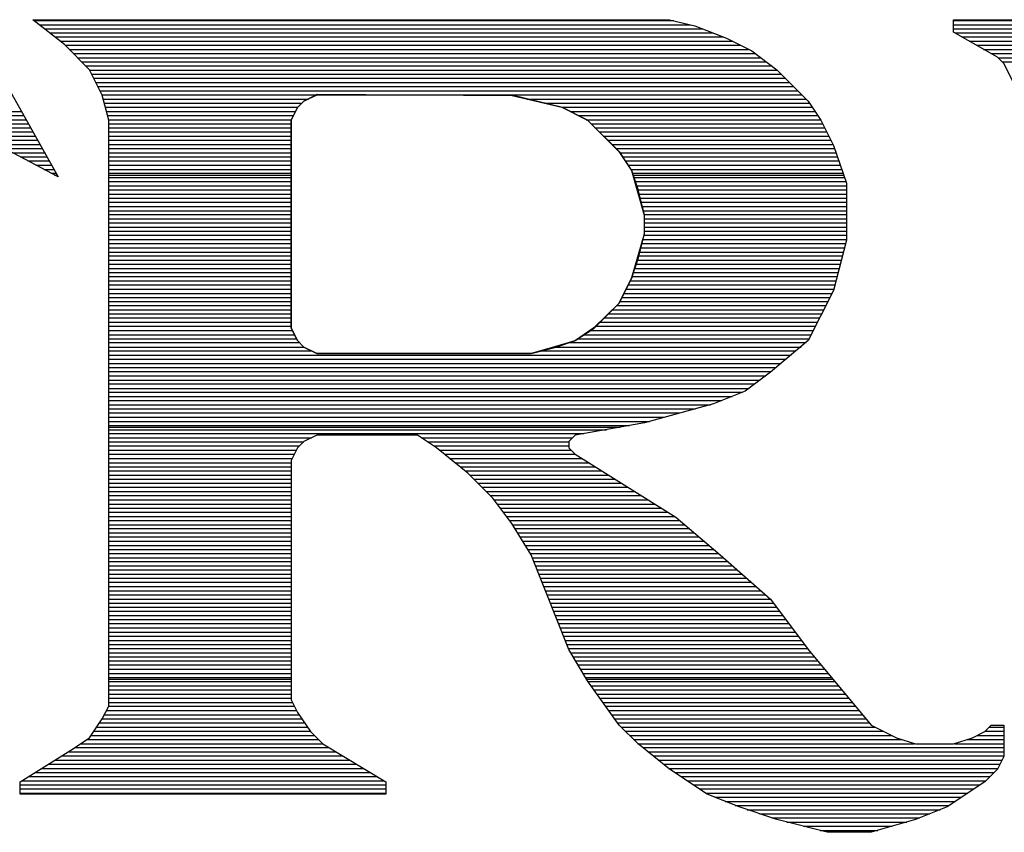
# Model space of a CAD drawing. Extents: x -10 to 137, y -26 to 192.
# Tile 51 of 78: x 23.48 to 25.88, y 138.53 to 140.51. Entities that reach past the tile are written whole.
import ezdxf

# ---------------------------------------------------------------- set-up
doc = ezdxf.new("R2010")
doc.units = 0
doc.layers.add('BG_SILKSCREEN_TOP', color=7, linetype='CONTINUOUS')

msp = doc.modelspace()

# ---------------------------------------------------------------- linework, layer by layer
at = {"layer": 'BG_SILKSCREEN_TOP'}
for points in [[(23.359585, 140.514095), (23.574545, 140.130581)], [(23.359585, 140.514095), (23.574545, 140.130581)], [(23.359585, 140.514095), (23.574545, 140.130581)], [(23.513204, 140.514095), (25.064331, 140.514095)], [(23.513204, 140.514095), (25.064331, 140.514095)], [(23.513204, 140.514095), (25.064331, 140.514095)], [(23.590014, 140.453288), (23.513204, 140.514095)], [(23.590014, 140.453288), (23.513204, 140.514095)], [(23.590014, 140.453288), (23.513204, 140.514095)], [(23.516405, 140.511962), (25.074466, 140.511962)], [(23.528673, 140.501827), (25.113938, 140.501827)], [(25.064331, 140.514095), (25.125672, 140.49916)], [(25.064331, 140.514095), (25.125672, 140.49916)], [(25.064331, 140.514095), (25.125672, 140.49916)], [(25.125672, 140.49916), (25.202482, 140.468756)], [(25.125672, 140.49916), (25.202482, 140.468756)], [(25.125672, 140.49916), (25.202482, 140.468756)], [(25.755618, 140.483692), (25.755618, 140.514095)], [(25.755618, 140.483692), (25.755618, 140.514095)], [(25.755618, 140.483692), (25.755618, 140.514095)], [(25.755618, 140.514095), (26.461839, 140.514095)], [(25.755618, 140.514095), (26.461839, 140.514095)], [(25.755618, 140.514095), (26.461839, 140.514095)], [(25.755618, 140.511962), (26.461839, 140.511962)], [(25.755618, 140.501827), (26.461839, 140.501827)], [(23.541474, 140.491693), (25.143808, 140.491693)], [(23.553743, 140.482091), (25.168878, 140.482091)], [(23.566544, 140.471957), (25.193948, 140.471957)], [(25.202482, 140.468756), (25.264356, 140.437819)], [(25.202482, 140.468756), (25.264356, 140.437819)], [(25.202482, 140.468756), (25.264356, 140.437819)], [(25.755618, 140.491693), (26.461839, 140.491693)], [(25.862831, 140.422351), (25.755618, 140.483692)], [(25.862831, 140.422351), (25.755618, 140.483692)], [(25.862831, 140.422351), (25.755618, 140.483692)], [(25.758818, 140.482091), (26.455972, 140.482091)], [(25.77642, 140.471957), (26.426102, 140.471957)], [(23.579346, 140.461822), (25.21635, 140.461822)], [(23.651355, 140.391947), (23.590014, 140.453288)], [(23.651355, 140.391947), (23.590014, 140.453288)], [(23.651355, 140.391947), (23.590014, 140.453288)], [(23.591614, 140.451688), (25.236086, 140.451688)], [(25.794023, 140.461822), (26.405299, 140.461822)], [(25.811625, 140.451688), (26.390897, 140.451688)], [(23.601749, 140.441553), (25.256355, 140.441553)], [(23.61135, 140.431418), (25.272357, 140.431418)], [(23.622018, 140.421284), (25.285692, 140.421284)], [(25.264356, 140.437819), (25.325164, 140.391947)], [(25.264356, 140.437819), (25.325164, 140.391947)], [(25.264356, 140.437819), (25.325164, 140.391947)], [(25.829227, 140.441553), (26.375429, 140.441553)], [(25.846829, 140.431418), (26.360493, 140.431418)], [(25.8783, 140.406882), (25.862831, 140.422351)], [(25.8783, 140.406882), (25.862831, 140.422351)], [(25.8783, 140.406882), (25.862831, 140.422351)], [(25.864431, 140.421284), (26.345558, 140.421284)], [(23.632152, 140.411683), (25.299027, 140.411683)], [(23.641754, 140.401548), (25.312362, 140.401548)], [(25.874033, 140.411683), (26.33009, 140.411683)], [(25.909237, 140.346074), (25.8783, 140.406882)], [(25.909237, 140.346074), (25.8783, 140.406882)], [(25.909237, 140.346074), (25.8783, 140.406882)], [(23.681759, 140.330072), (23.651355, 140.391947)], [(23.681759, 140.330072), (23.651355, 140.391947)], [(23.681759, 140.330072), (23.651355, 140.391947)], [(23.651355, 140.39088), (25.325697, 140.39088)], [(23.656689, 140.381279), (25.336365, 140.381279)], [(25.325164, 140.391947), (25.401974, 140.315137)], [(25.325164, 140.391947), (25.401974, 140.315137)], [(25.325164, 140.391947), (25.401974, 140.315137)], [(23.662023, 140.371144), (25.345967, 140.371144)], [(23.666823, 140.36101), (25.356101, 140.36101)], [(23.671624, 140.350875), (25.366236, 140.350875)], [(23.676958, 140.34074), (25.37637, 140.34074)], [(23.681759, 140.330606), (24.20289, 140.330606)], [(23.697761, 140.268731), (23.681759, 140.330072)], [(23.697761, 140.268731), (23.681759, 140.330072)], [(23.697761, 140.268731), (23.681759, 140.330072)], [(24.17302, 140.315137), (24.205557, 140.332206)], [(24.204491, 140.330072), (24.17302, 140.315137)], [(24.204491, 140.330072), (24.17302, 140.315137)], [(24.204491, 140.330072), (24.17302, 140.315137)], [(24.680283, 140.330072), (24.204491, 140.330072)], [(24.680283, 140.330072), (24.204491, 140.330072)], [(24.680283, 140.330072), (24.204491, 140.330072)], [(24.205557, 140.332206), (24.680817, 140.329539)], [(24.441854, 140.330606), (25.386505, 140.330606)], [(24.803499, 140.299669), (24.680283, 140.330072)], [(24.803499, 140.299669), (24.680283, 140.330072)], [(24.803499, 140.299669), (24.680283, 140.330072)], [(24.680817, 140.329539), (24.801899, 140.300735)], [(23.684959, 140.320471), (24.184221, 140.320471)], [(23.687093, 140.31087), (24.168753, 140.31087)], [(23.68976, 140.300735), (24.158618, 140.300735)], [(24.157551, 140.299669), (24.17302, 140.315137)], [(24.17302, 140.315137), (24.158085, 140.299669)], [(24.17302, 140.315137), (24.158085, 140.299669)], [(24.17302, 140.315137), (24.158085, 140.299669)], [(24.717088, 140.320471), (25.39664, 140.320471)], [(24.759227, 140.31087), (25.405174, 140.31087)], [(24.801899, 140.300735), (25.411575, 140.300735)], [(24.801899, 140.300735), (24.864306, 140.268731)], [(25.401974, 140.315137), (25.432911, 140.268731)], [(25.401974, 140.315137), (25.432911, 140.268731)], [(25.401974, 140.315137), (25.432911, 140.268731)], [(23.270507, 140.290067), (23.484934, 140.290067)], [(23.290243, 140.280466), (23.490801, 140.280466)], [(23.691893, 140.290067), (24.153284, 140.290067)], [(23.69456, 140.280466), (24.14795, 140.280466)], [(24.158085, 140.299669), (24.142616, 140.268731)], [(24.158085, 140.299669), (24.142616, 140.268731)], [(24.158085, 140.299669), (24.142616, 140.268731)], [(24.142616, 140.268731), (24.157551, 140.299669)], [(24.864306, 140.268731), (24.803499, 140.299669)], [(24.864306, 140.268731), (24.803499, 140.299669)], [(24.864306, 140.268731), (24.803499, 140.299669)], [(24.821634, 140.290067), (25.418509, 140.290067)], [(24.84137, 140.280466), (25.42491, 140.280466)], [(23.310512, 140.270332), (23.496135, 140.270332)], [(23.330781, 140.260197), (23.502536, 140.260197)], [(23.574545, 140.130581), (23.344116, 140.253263)], [(23.574545, 140.130581), (23.344116, 140.253263)], [(23.574545, 140.130581), (23.344116, 140.253263)], [(23.697227, 140.270332), (24.14315, 140.270332)], [(23.697761, 138.840286), (23.697761, 140.268731)], [(23.697761, 138.840286), (23.697761, 140.268731)], [(23.697761, 138.840286), (23.697761, 140.268731)], [(23.697761, 140.260197), (24.142616, 140.260197)], [(24.142616, 140.268731), (24.142616, 139.762001)], [(24.142616, 140.268731), (24.142616, 139.762001)], [(24.142616, 140.268731), (24.142616, 139.762001)], [(24.142616, 139.762001), (24.142616, 140.268731)], [(24.861106, 140.270332), (25.432377, 140.270332)], [(24.941116, 140.192455), (24.864306, 140.268731)], [(24.941116, 140.192455), (24.864306, 140.268731)], [(24.941116, 140.192455), (24.864306, 140.268731)], [(24.864306, 140.268731), (24.942183, 140.190855)], [(24.872841, 140.260197), (25.437178, 140.260197)], [(25.432911, 140.268731), (25.463848, 140.20739)], [(25.432911, 140.268731), (25.463848, 140.20739)], [(25.432911, 140.268731), (25.463848, 140.20739)], [(23.350517, 140.250062), (23.507337, 140.250062)], [(23.369186, 140.240461), (23.513204, 140.240461)], [(23.388389, 140.230327), (23.519072, 140.230327)], [(23.697761, 140.250062), (24.142616, 140.250062)], [(23.697761, 140.240461), (24.142616, 140.240461)], [(23.697761, 140.230327), (24.142616, 140.230327)], [(24.882442, 140.250062), (25.441979, 140.250062)], [(24.89311, 140.240461), (25.447313, 140.240461)], [(24.902711, 140.230327), (25.452647, 140.230327)], [(23.407058, 140.220192), (23.524406, 140.220192)], [(23.425727, 140.210057), (23.52974, 140.210057)], [(23.697761, 140.220192), (24.142616, 140.220192)], [(23.697761, 140.210057), (24.142616, 140.210057)], [(24.912846, 140.220192), (25.457447, 140.220192)], [(24.923514, 140.210057), (25.462248, 140.210057)], [(25.463848, 140.20739), (25.494785, 140.115646)], [(25.463848, 140.20739), (25.494785, 140.115646)], [(25.463848, 140.20739), (25.494785, 140.115646)], [(23.444929, 140.199923), (23.53614, 140.199923)], [(23.463598, 140.189788), (23.541474, 140.189788)], [(23.697761, 140.199923), (24.142616, 140.199923)], [(23.697761, 140.189788), (24.142616, 140.189788)], [(24.933115, 140.199923), (25.465982, 140.199923)], [(24.972587, 140.146049), (24.941116, 140.192455)], [(24.972587, 140.146049), (24.941116, 140.192455)], [(24.972587, 140.146049), (24.941116, 140.192455)], [(24.942183, 140.190855), (24.97152, 140.146049)], [(24.942716, 140.189788), (25.469182, 140.189788)], [(23.482267, 140.179654), (23.547342, 140.179654)], [(23.500936, 140.170052), (23.552676, 140.170052)], [(23.520138, 140.159384), (23.558543, 140.159384)], [(23.697761, 140.179654), (24.142616, 140.179654)], [(23.697761, 140.170052), (24.142616, 140.170052)], [(23.697761, 140.159384), (24.142616, 140.159384)], [(24.94965, 140.179654), (25.472916, 140.179654)], [(24.956051, 140.170052), (25.47665, 140.170052)], [(24.962985, 140.159384), (25.47985, 140.159384)], [(23.539341, 140.14925), (23.563877, 140.14925)], [(23.55801, 140.139649), (23.569745, 140.139649)], [(23.566011, 140.134848), (23.571878, 140.134848)], [(23.697761, 140.14925), (24.142616, 140.14925)], [(23.697761, 140.139649), (24.142616, 140.139649)], [(23.697761, 140.134848), (24.142616, 140.134848)], [(24.969386, 140.14925), (25.48305, 140.14925)], [(24.97152, 140.146049), (25.002457, 140.037236)], [(24.987522, 140.098043), (24.972587, 140.146049)], [(24.987522, 140.098043), (24.972587, 140.146049)], [(24.987522, 140.100177), (24.972587, 140.146049)], [(24.973653, 140.139649), (25.486251, 140.139649)], [(24.975787, 140.134848), (25.487851, 140.134848)], [(23.697761, 140.129514), (24.142616, 140.129514)], [(23.697761, 140.119379), (24.142616, 140.119379)], [(23.697761, 140.109245), (24.142616, 140.109245)], [(24.97632, 140.129514), (25.489985, 140.129514)], [(24.979521, 140.119379), (25.493185, 140.119379)], [(24.982188, 140.109245), (25.494785, 140.109245)], [(25.494785, 140.115646), (25.494785, 139.976962)], [(25.494785, 140.115646), (25.494785, 139.976962)], [(25.494785, 140.115646), (25.494785, 139.976962)], [(23.697761, 140.09911), (24.142616, 140.09911)], [(23.697761, 140.088976), (24.142616, 140.088976)], [(24.984855, 140.09911), (25.494785, 140.09911)], [(25.00299, 140.038303), (24.987522, 140.100177)], [(25.00299, 140.038303), (24.987522, 140.098043)], [(25.00299, 140.038303), (24.987522, 140.098043)], [(24.987522, 140.088976), (25.494785, 140.088976)], [(23.697761, 140.078841), (24.142616, 140.078841)], [(23.697761, 140.06924), (24.142616, 140.06924)], [(24.990722, 140.078841), (25.494785, 140.078841)], [(24.993389, 140.06924), (25.494785, 140.06924)], [(23.697761, 140.058572), (24.142616, 140.058572)], [(23.697761, 140.048437), (24.142616, 140.048437)], [(23.697761, 140.038836), (24.142616, 140.038836)], [(24.99659, 140.058572), (25.494785, 140.058572)], [(24.999257, 140.048437), (25.494785, 140.048437)], [(25.001924, 140.038836), (25.494785, 140.038836)], [(25.002457, 140.037236), (25.002457, 139.991363)], [(25.00299, 139.99243), (25.00299, 140.038303)], [(25.00299, 139.99243), (25.00299, 140.038303)], [(25.00299, 139.99243), (25.00299, 140.038303)], [(23.697761, 140.028701), (24.142616, 140.028701)], [(23.697761, 140.018567), (24.142616, 140.018567)], [(25.002457, 140.028701), (25.494785, 140.028701)], [(25.002457, 140.018567), (25.494785, 140.018567)], [(23.697761, 140.008432), (24.142616, 140.008432)], [(23.697761, 139.998298), (24.142616, 139.998298)], [(23.697761, 139.988696), (24.142616, 139.988696)], [(24.972587, 139.885217), (25.00299, 139.99243)], [(24.972587, 139.885217), (25.00299, 139.99243)], [(25.002457, 139.991363), (24.972587, 139.88575)], [(24.987522, 139.931089), (25.00299, 139.99243)], [(25.001924, 139.988696), (25.494785, 139.988696)], [(25.002457, 140.008432), (25.494785, 140.008432)], [(25.002457, 139.998298), (25.494785, 139.998298)], [(23.697761, 139.978028), (24.142616, 139.978028)], [(23.697761, 139.968427), (24.142616, 139.968427)], [(24.996056, 139.968427), (25.492118, 139.968427)], [(24.998723, 139.978028), (25.494785, 139.978028)], [(25.494785, 139.976962), (25.463848, 139.85428)], [(25.494785, 139.976962), (25.463848, 139.85428)], [(25.494785, 139.976962), (25.463848, 139.85428)], [(23.697761, 139.958293), (24.142616, 139.958293)], [(23.697761, 139.947625), (24.142616, 139.947625)], [(24.990722, 139.947625), (25.487318, 139.947625)], [(24.992856, 139.958293), (25.489985, 139.958293)], [(23.697761, 139.938023), (24.142616, 139.938023)], [(23.697761, 139.927889), (24.142616, 139.927889)], [(23.697761, 139.917754), (24.142616, 139.917754)], [(24.972587, 139.885217), (24.987522, 139.931089)], [(24.981654, 139.917754), (25.47985, 139.917754)], [(24.984321, 139.927889), (25.481984, 139.927889)], [(24.987522, 139.938023), (25.485184, 139.938023)], [(23.697761, 139.90762), (24.142616, 139.90762)], [(23.697761, 139.897485), (24.142616, 139.897485)], [(24.97632, 139.897485), (25.474516, 139.897485)], [(24.978987, 139.90762), (25.477183, 139.90762)], [(23.697761, 139.887884), (24.142616, 139.887884)], [(23.697761, 139.877216), (24.142616, 139.877216)], [(24.972587, 139.88575), (24.941116, 139.822809)], [(24.941116, 139.823342), (24.972587, 139.885217)], [(24.941116, 139.823342), (24.972587, 139.885217)], [(24.941116, 139.823342), (24.972587, 139.885217)], [(24.968319, 139.877216), (25.469182, 139.877216)], [(24.97312, 139.887884), (25.472382, 139.887884)], [(23.697761, 139.867615), (24.142616, 139.867615)], [(23.697761, 139.85748), (24.142616, 139.85748)], [(23.697761, 139.846812), (24.142616, 139.846812)], [(24.953384, 139.846812), (25.460114, 139.846812)], [(24.958185, 139.85748), (25.464381, 139.85748)], [(24.963519, 139.867615), (25.467048, 139.867615)], [(25.463848, 139.85428), (25.401974, 139.731598)], [(25.463848, 139.85428), (25.401974, 139.731598)], [(25.463848, 139.85428), (25.401974, 139.731598)], [(23.697761, 139.837211), (24.142616, 139.837211)], [(23.697761, 139.827076), (24.142616, 139.827076)], [(24.941116, 139.822809), (24.879775, 139.763068)], [(24.880308, 139.762001), (24.941116, 139.823342)], [(24.880308, 139.762001), (24.941116, 139.823342)], [(24.880308, 139.762001), (24.941116, 139.823342)], [(24.943783, 139.827076), (25.44998, 139.827076)], [(24.948584, 139.837211), (25.455314, 139.837211)], [(23.697761, 139.816942), (24.142616, 139.816942)], [(23.697761, 139.806807), (24.142616, 139.806807)], [(23.697761, 139.796672), (24.142616, 139.796672)], [(24.914979, 139.796672), (25.435044, 139.796672)], [(24.925114, 139.806807), (25.440378, 139.806807)], [(24.935249, 139.816942), (25.445179, 139.816942)], [(23.697761, 139.787071), (24.142616, 139.787071)], [(23.697761, 139.776403), (24.142616, 139.776403)], [(24.893643, 139.776403), (25.42491, 139.776403)], [(24.904311, 139.787071), (25.430244, 139.787071)], [(23.697761, 139.766802), (24.142616, 139.766802)], [(23.697761, 139.756667), (24.145283, 139.756667)], [(24.142616, 139.762001), (24.158085, 139.731598)], [(24.142616, 139.762001), (24.158085, 139.731598)], [(24.142616, 139.762001), (24.158085, 139.731598)], [(24.157551, 139.731598), (24.142616, 139.762001)], [(24.879775, 139.763068), (24.832302, 139.730531)], [(24.833903, 139.731598), (24.880308, 139.762001)], [(24.833903, 139.731598), (24.880308, 139.762001)], [(24.833903, 139.731598), (24.880308, 139.762001)], [(24.870707, 139.756667), (25.414775, 139.756667)], [(24.883509, 139.766802), (25.420109, 139.766802)], [(23.697761, 139.745999), (24.150617, 139.745999)], [(23.697761, 139.736398), (24.155418, 139.736398)], [(23.697761, 139.726797), (24.162352, 139.726797)], [(24.17302, 139.716129), (24.157551, 139.731598)], [(24.158085, 139.731598), (24.17302, 139.716129)], [(24.158085, 139.731598), (24.17302, 139.716129)], [(24.158085, 139.731598), (24.17302, 139.716129)], [(24.726689, 139.70066), (24.833903, 139.731598)], [(24.726689, 139.70066), (24.833903, 139.731598)], [(24.832302, 139.730531), (24.726689, 139.70066)], [(24.787497, 139.716129), (24.833903, 139.731598)], [(24.818967, 139.726797), (25.39664, 139.726797)], [(24.84137, 139.736398), (25.405174, 139.736398)], [(24.856305, 139.745999), (25.409975, 139.745999)], [(25.401974, 139.731598), (25.310229, 139.654788)], [(25.401974, 139.731598), (25.310229, 139.654788)], [(25.401974, 139.731598), (25.310229, 139.654788)], [(23.697761, 139.716129), (24.17302, 139.716129)], [(23.697761, 139.706528), (24.193289, 139.706528)], [(24.17302, 139.716129), (24.204491, 139.70066)], [(24.17302, 139.716129), (24.204491, 139.70066)], [(24.17302, 139.716129), (24.204491, 139.70066)], [(24.205024, 139.70066), (24.17302, 139.716129)], [(24.204491, 139.70066), (24.726689, 139.70066)], [(24.204491, 139.70066), (24.726689, 139.70066)], [(24.204491, 139.70066), (24.726689, 139.70066)], [(24.726689, 139.70066), (24.205024, 139.70066)], [(24.726689, 139.70066), (24.787497, 139.716129)], [(24.747492, 139.706528), (25.372103, 139.706528)], [(24.782696, 139.716129), (25.384371, 139.716129)], [(23.697761, 139.696393), (25.360368, 139.696393)], [(23.697761, 139.686259), (25.3481, 139.686259)], [(23.697761, 139.676124), (25.336365, 139.676124)], [(23.697761, 139.665989), (25.323564, 139.665989)], [(23.697761, 139.656388), (25.311829, 139.656388)], [(25.310229, 139.654788), (25.248354, 139.608382)], [(25.310229, 139.654788), (25.248354, 139.608382)], [(25.310229, 139.654788), (25.248354, 139.608382)], [(23.697761, 139.64572), (25.298494, 139.64572)], [(23.697761, 139.635586), (25.285159, 139.635586)], [(23.697761, 139.625984), (25.271824, 139.625984)], [(23.697761, 139.615316), (25.257956, 139.615316)], [(23.697761, 139.605715), (25.24142, 139.605715)], [(25.248354, 139.608382), (25.171545, 139.577978)], [(25.248354, 139.608382), (25.171545, 139.577978)], [(25.248354, 139.608382), (25.171545, 139.577978)], [(23.697761, 139.595581), (25.21635, 139.595581)], [(23.697761, 139.585446), (25.190747, 139.585446)], [(23.697761, 139.575311), (25.163544, 139.575311)], [(23.697761, 139.565177), (25.126206, 139.565177)], [(25.171545, 139.577978), (25.00299, 139.531573)], [(25.171545, 139.577978), (25.00299, 139.531573)], [(25.171545, 139.577978), (25.00299, 139.531573)], [(23.697761, 139.555576), (25.088868, 139.555576)], [(23.697761, 139.544908), (25.052063, 139.544908)], [(23.697761, 139.534773), (25.015259, 139.534773)], [(23.697761, 139.525172), (24.966186, 139.525172)], [(23.697761, 139.520905), (24.943783, 139.520905)], [(23.697761, 139.514504), (24.910712, 139.514504)], [(25.00299, 139.531573), (24.833903, 139.501169)], [(25.00299, 139.531573), (24.833903, 139.501169)], [(25.00299, 139.531573), (24.833903, 139.501169)], [(23.697761, 139.504903), (24.855239, 139.504903)], [(23.697761, 139.494768), (24.192222, 139.494768)], [(23.697761, 139.484633), (24.17302, 139.484633)], [(24.17302, 139.4857), (24.158085, 139.470232)], [(24.17302, 139.4857), (24.158085, 139.470232)], [(24.17302, 139.4857), (24.158085, 139.470232)], [(24.204491, 139.501169), (24.17302, 139.4857)], [(24.204491, 139.501169), (24.17302, 139.4857)], [(24.204491, 139.501169), (24.17302, 139.4857)], [(24.449855, 139.501169), (24.204491, 139.501169)], [(24.449855, 139.501169), (24.204491, 139.501169)], [(24.449855, 139.501169), (24.204491, 139.501169)], [(24.49626, 139.470232), (24.449855, 139.501169)], [(24.49626, 139.470232), (24.449855, 139.501169)], [(24.49626, 139.470232), (24.449855, 139.501169)], [(24.459456, 139.494768), (24.827502, 139.494768)], [(24.474391, 139.484633), (24.818967, 139.484633)], [(24.833903, 139.501169), (24.818967, 139.4857)], [(24.833903, 139.501169), (24.818967, 139.4857)], [(24.833903, 139.501169), (24.818967, 139.4857)], [(24.818967, 139.4857), (24.818967, 139.470232)], [(24.818967, 139.4857), (24.818967, 139.470232)], [(24.818967, 139.4857), (24.818967, 139.470232)], [(23.697761, 139.475032), (24.162352, 139.475032)], [(23.697761, 139.464364), (24.155418, 139.464364)], [(24.158085, 139.470232), (24.142616, 139.439294)], [(24.158085, 139.470232), (24.142616, 139.439294)], [(24.158085, 139.470232), (24.142616, 139.439294)], [(24.48986, 139.475032), (24.818967, 139.475032)], [(24.57307, 139.408891), (24.49626, 139.470232)], [(24.57307, 139.408891), (24.49626, 139.470232)], [(24.57307, 139.408891), (24.49626, 139.470232)], [(24.503195, 139.464364), (24.824301, 139.464364)], [(24.818967, 139.470232), (24.833903, 139.454763)], [(24.818967, 139.470232), (24.833903, 139.454763)], [(24.818967, 139.470232), (24.833903, 139.454763)], [(23.697761, 139.454763), (24.150617, 139.454763)], [(23.697761, 139.444628), (24.145817, 139.444628)], [(24.142616, 139.439294), (24.142616, 138.855755)], [(24.142616, 139.439294), (24.142616, 138.855755)], [(24.142616, 139.439294), (24.142616, 138.855755)], [(24.515463, 139.454763), (24.834436, 139.454763)], [(24.528264, 139.444628), (24.850971, 139.444628)], [(24.833903, 139.454763), (25.0798, 139.301144)], [(24.833903, 139.454763), (25.0798, 139.301144)], [(24.833903, 139.454763), (25.0798, 139.301144)], [(23.697761, 139.43396), (24.142616, 139.43396)], [(23.697761, 139.424359), (24.142616, 139.424359)], [(23.697761, 139.414225), (24.142616, 139.414225)], [(24.541066, 139.43396), (24.866973, 139.43396)], [(24.553868, 139.424359), (24.882975, 139.424359)], [(24.566136, 139.414225), (24.899511, 139.414225)], [(23.697761, 139.40409), (24.142616, 139.40409)], [(23.697761, 139.393955), (24.142616, 139.393955)], [(24.633878, 139.34755), (24.57307, 139.408891)], [(24.633878, 139.34755), (24.57307, 139.408891)], [(24.633878, 139.34755), (24.57307, 139.408891)], [(24.577871, 139.40409), (24.915513, 139.40409)], [(24.587472, 139.393955), (24.931515, 139.393955)], [(23.697761, 139.383821), (24.142616, 139.383821)], [(23.697761, 139.37422), (24.142616, 139.37422)], [(24.597606, 139.383821), (24.947517, 139.383821)], [(24.607741, 139.37422), (24.963519, 139.37422)], [(23.697761, 139.363552), (24.142616, 139.363552)], [(23.697761, 139.35395), (24.142616, 139.35395)], [(23.697761, 139.343816), (24.142616, 139.343816)], [(24.617876, 139.363552), (24.979521, 139.363552)], [(24.62801, 139.35395), (24.995523, 139.35395)], [(24.680283, 139.285675), (24.633878, 139.34755)], [(24.680283, 139.285675), (24.633878, 139.34755)], [(24.680283, 139.285675), (24.633878, 139.34755)], [(24.637078, 139.343816), (25.012058, 139.343816)], [(23.697761, 139.333148), (24.142616, 139.333148)], [(23.697761, 139.323547), (24.142616, 139.323547)], [(24.645079, 139.333148), (25.02806, 139.333148)], [(24.652013, 139.323547), (25.044062, 139.323547)], [(23.697761, 139.313412), (24.142616, 139.313412)], [(23.697761, 139.303277), (24.142616, 139.303277)], [(23.697761, 139.293143), (24.142616, 139.293143)], [(24.659481, 139.313412), (25.060064, 139.313412)], [(24.667482, 139.303277), (25.0766, 139.303277)], [(24.674949, 139.293143), (25.088868, 139.293143)], [(25.0798, 139.301144), (25.187547, 139.209399)], [(25.0798, 139.301144), (25.187547, 139.209399)], [(25.0798, 139.301144), (25.187547, 139.209399)], [(23.697761, 139.283008), (24.142616, 139.283008)], [(23.697761, 139.273407), (24.142616, 139.273407)], [(24.726689, 139.209399), (24.680283, 139.285675)], [(24.726689, 139.209399), (24.680283, 139.285675)], [(24.726689, 139.209399), (24.680283, 139.285675)], [(24.681884, 139.283008), (25.101136, 139.283008)], [(24.688284, 139.273407), (25.112337, 139.273407)], [(23.697761, 139.262739), (24.142616, 139.262739)], [(23.697761, 139.253138), (24.142616, 139.253138)], [(24.694152, 139.262739), (25.124072, 139.262739)], [(24.700019, 139.253138), (25.13634, 139.253138)], [(23.697761, 139.243003), (24.142616, 139.243003)], [(23.697761, 139.232335), (24.142616, 139.232335)], [(23.697761, 139.222734), (24.142616, 139.222734)], [(24.705887, 139.243003), (25.147542, 139.243003)], [(24.712287, 139.232335), (25.15981, 139.232335)], [(24.718155, 139.222734), (25.171545, 139.222734)], [(23.697761, 139.213133), (24.142616, 139.213133)], [(23.697761, 139.202465), (24.142616, 139.202465)], [(24.724556, 139.213133), (25.182746, 139.213133)], [(24.818967, 138.97897), (24.726689, 139.209399)], [(24.818967, 138.97897), (24.726689, 139.209399)], [(24.818967, 138.97897), (24.726689, 139.209399)], [(24.728823, 139.202465), (25.194481, 139.202465)], [(25.187547, 139.209399), (25.310229, 139.101652)], [(25.187547, 139.209399), (25.310229, 139.101652)], [(25.187547, 139.209399), (25.310229, 139.101652)], [(23.697761, 139.192864), (24.142616, 139.192864)], [(23.697761, 139.182729), (24.142616, 139.182729)], [(23.697761, 139.172594), (24.142616, 139.172594)], [(24.73309, 139.192864), (25.206216, 139.192864)], [(24.737357, 139.182729), (25.217951, 139.182729)], [(24.741091, 139.172594), (25.229152, 139.172594)], [(23.697761, 139.16246), (24.142616, 139.16246)], [(23.697761, 139.152325), (24.142616, 139.152325)], [(24.745358, 139.16246), (25.240353, 139.16246)], [(24.749092, 139.152325), (25.252088, 139.152325)], [(23.697761, 139.142724), (24.142616, 139.142724)], [(23.697761, 139.132056), (24.142616, 139.132056)], [(24.752826, 139.142724), (25.263823, 139.142724)], [(24.757093, 139.132056), (25.275558, 139.132056)], [(23.697761, 139.121921), (24.142616, 139.121921)], [(23.697761, 139.11232), (24.142616, 139.11232)], [(23.697761, 139.101652), (24.142616, 139.101652)], [(24.76136, 139.121921), (25.286759, 139.121921)], [(24.765094, 139.11232), (25.297961, 139.11232)], [(24.769361, 139.101652), (25.309695, 139.101652)], [(25.310229, 139.101652), (25.401974, 138.97897)], [(25.310229, 139.101652), (25.401974, 138.97897)], [(25.310229, 139.101652), (25.401974, 138.97897)], [(23.697761, 139.092051), (24.142616, 139.092051)], [(23.697761, 139.081916), (24.142616, 139.081916)], [(24.773095, 139.092051), (25.317163, 139.092051)], [(24.777896, 139.081916), (25.325164, 139.081916)], [(23.697761, 139.071782), (24.142616, 139.071782)], [(23.697761, 139.061647), (24.142616, 139.061647)], [(24.781629, 139.071782), (25.332632, 139.071782)], [(24.785363, 139.061647), (25.340099, 139.061647)], [(23.697761, 139.051513), (24.142616, 139.051513)], [(23.697761, 139.041911), (24.142616, 139.041911)], [(23.697761, 139.031243), (24.142616, 139.031243)], [(24.78963, 139.051513), (25.347567, 139.051513)], [(24.793898, 139.041911), (25.355568, 139.041911)], [(24.797098, 139.031243), (25.362502, 139.031243)], [(23.697761, 139.021109), (24.142616, 139.021109)], [(23.697761, 139.011508), (24.142616, 139.011508)], [(24.801899, 139.021109), (25.36997, 139.021109)], [(24.805632, 139.011508), (25.377971, 139.011508)], [(23.697761, 139.00084), (24.142616, 139.00084)], [(23.697761, 138.991238), (24.142616, 138.991238)], [(23.697761, 138.981104), (24.142616, 138.981104)], [(24.8099, 139.00084), (25.385438, 139.00084)], [(24.813633, 138.991238), (25.392906, 138.991238)], [(24.817901, 138.981104), (25.400373, 138.981104)], [(23.697761, 138.970969), (24.142616, 138.970969)], [(23.697761, 138.960835), (24.142616, 138.960835)], [(24.864306, 138.902161), (24.818967, 138.97897)], [(24.864306, 138.902161), (24.818967, 138.97897)], [(24.864306, 138.902161), (24.818967, 138.97897)], [(24.823235, 138.970969), (25.408374, 138.970969)], [(24.829635, 138.960835), (25.416909, 138.960835)], [(25.401974, 138.97897), (25.555593, 138.794414)], [(25.401974, 138.97897), (25.555593, 138.794414)], [(25.401974, 138.97897), (25.555593, 138.794414)], [(23.697761, 138.9507), (24.142616, 138.9507)], [(23.697761, 138.941099), (24.142616, 138.941099)], [(24.835503, 138.9507), (25.425443, 138.9507)], [(24.84137, 138.941099), (25.433978, 138.941099)], [(23.697761, 138.930964), (24.142616, 138.930964)], [(23.697761, 138.920296), (24.142616, 138.920296)], [(23.697761, 138.910695), (24.142616, 138.910695)], [(24.847771, 138.930964), (25.441979, 138.930964)], [(24.853638, 138.920296), (25.450513, 138.920296)], [(24.859506, 138.910695), (25.459047, 138.910695)], [(23.697761, 138.906428), (24.142616, 138.906428)], [(23.697761, 138.90056), (24.142616, 138.90056)], [(23.697761, 138.890426), (24.142616, 138.890426)], [(24.862173, 138.906428), (25.462248, 138.906428)], [(24.941116, 138.794414), (24.864306, 138.902161)], [(24.941116, 138.794414), (24.864306, 138.902161)], [(24.941116, 138.794414), (24.864306, 138.902161)], [(24.865907, 138.90056), (25.467582, 138.90056)], [(24.872841, 138.890426), (25.475583, 138.890426)], [(23.697761, 138.880291), (24.142616, 138.880291)], [(23.697761, 138.870157), (24.142616, 138.870157)], [(24.880308, 138.880291), (25.484117, 138.880291)], [(24.887243, 138.870157), (25.492652, 138.870157)], [(23.681759, 138.809882), (23.697761, 138.840286)], [(23.681759, 138.809882), (23.697761, 138.840286)], [(23.681759, 138.809882), (23.697761, 138.840286)], [(23.697227, 138.840286), (24.150617, 138.840286)], [(23.697761, 138.860022), (24.142616, 138.860022)], [(23.697761, 138.849887), (24.145817, 138.849887)], [(24.142616, 138.855755), (24.158085, 138.825351)], [(24.142616, 138.855755), (24.158085, 138.825351)], [(24.142616, 138.855755), (24.158085, 138.825351)], [(24.89471, 138.860022), (25.501186, 138.860022)], [(24.901644, 138.849887), (25.509187, 138.849887)], [(24.909112, 138.840286), (25.517721, 138.840286)], [(23.687093, 138.819484), (24.161819, 138.819484)], [(23.691893, 138.830152), (24.155951, 138.830152)], [(24.158085, 138.825351), (24.189022, 138.778945)], [(24.158085, 138.825351), (24.189022, 138.778945)], [(24.158085, 138.825351), (24.189022, 138.778945)], [(24.916046, 138.830152), (25.526256, 138.830152)], [(24.923514, 138.819484), (25.53479, 138.819484)], [(23.651355, 138.763477), (23.681759, 138.809882)], [(23.651355, 138.763477), (23.681759, 138.809882)], [(23.651355, 138.763477), (23.681759, 138.809882)], [(23.668957, 138.789613), (24.181554, 138.789613)], [(23.675358, 138.799748), (24.175154, 138.799748)], [(23.681759, 138.809882), (24.168219, 138.809882)], [(24.930448, 138.809882), (25.542791, 138.809882)], [(24.937916, 138.799748), (25.551326, 138.799748)], [(24.987522, 138.748541), (24.941116, 138.794414)], [(24.987522, 138.748541), (24.941116, 138.794414)], [(24.987522, 138.748541), (24.941116, 138.794414)], [(24.945917, 138.789613), (25.565194, 138.789613)], [(25.555593, 138.794414), (25.616934, 138.763477)], [(25.555593, 138.794414), (25.616934, 138.763477)], [(25.555593, 138.794414), (25.616934, 138.763477)], [(25.832427, 138.778945), (25.847363, 138.794414)], [(25.832427, 138.778945), (25.847363, 138.794414)], [(25.832427, 138.778945), (25.847363, 138.794414)], [(25.842562, 138.789613), (25.8783, 138.789613)], [(25.847363, 138.794414), (25.8783, 138.794414)], [(25.847363, 138.794414), (25.8783, 138.794414)], [(25.847363, 138.794414), (25.8783, 138.794414)], [(25.8783, 138.794414), (25.8783, 138.717604)], [(25.8783, 138.794414), (25.8783, 138.717604)], [(25.8783, 138.794414), (25.8783, 138.717604)], [(23.655089, 138.769344), (24.198623, 138.769344)], [(23.662023, 138.779479), (24.189022, 138.779479)], [(24.189022, 138.778945), (24.219426, 138.748541)], [(24.189022, 138.778945), (24.219426, 138.748541)], [(24.189022, 138.778945), (24.219426, 138.748541)], [(24.956585, 138.779479), (25.585997, 138.779479)], [(24.966719, 138.769344), (25.605732, 138.769344)], [(25.802024, 138.763477), (25.832427, 138.778945)], [(25.802024, 138.763477), (25.832427, 138.778945)], [(25.802024, 138.763477), (25.832427, 138.778945)], [(25.813225, 138.769344), (25.8783, 138.769344)], [(25.832427, 138.779479), (25.8783, 138.779479)], [(23.605482, 138.733073), (23.651355, 138.763477)], [(23.605482, 138.733073), (23.651355, 138.763477)], [(23.605482, 138.733073), (23.651355, 138.763477)], [(23.629485, 138.749075), (24.218892, 138.749075)], [(23.644954, 138.759209), (24.208224, 138.759209)], [(24.219426, 138.748541), (24.373045, 138.656263)], [(24.219426, 138.748541), (24.373045, 138.656263)], [(24.219426, 138.748541), (24.373045, 138.656263)], [(24.97632, 138.759209), (25.630269, 138.759209)], [(24.986455, 138.749075), (25.660139, 138.749075)], [(25.064331, 138.686667), (24.987522, 138.748541)], [(25.064331, 138.686667), (24.987522, 138.748541)], [(25.064331, 138.686667), (24.987522, 138.748541)], [(25.616934, 138.763477), (25.66334, 138.748541)], [(25.616934, 138.763477), (25.66334, 138.748541)], [(25.616934, 138.763477), (25.66334, 138.748541)], [(25.66334, 138.748541), (25.755618, 138.748541)], [(25.66334, 138.748541), (25.755618, 138.748541)], [(25.66334, 138.748541), (25.755618, 138.748541)], [(25.755618, 138.748541), (25.802024, 138.763477)], [(25.755618, 138.748541), (25.802024, 138.763477)], [(25.755618, 138.748541), (25.802024, 138.763477)], [(25.758818, 138.749075), (25.8783, 138.749075)], [(25.788689, 138.759209), (25.8783, 138.759209)], [(23.482267, 138.656263), (23.605482, 138.733073)], [(23.482267, 138.656263), (23.605482, 138.733073)], [(23.482267, 138.656263), (23.605482, 138.733073)], [(23.58308, 138.719204), (24.268499, 138.719204)], [(23.599615, 138.729339), (24.25143, 138.729339)], [(23.61455, 138.739474), (24.234894, 138.739474)], [(24.998723, 138.739474), (25.8783, 138.739474)], [(25.011525, 138.729339), (25.8783, 138.729339)], [(25.024326, 138.719204), (25.8783, 138.719204)], [(25.8783, 138.717604), (25.862831, 138.686667)], [(25.8783, 138.717604), (25.862831, 138.686667)], [(25.8783, 138.717604), (25.862831, 138.686667)], [(23.551076, 138.699469), (24.302103, 138.699469)], [(23.567078, 138.70907), (24.285034, 138.70907)], [(25.036595, 138.70907), (25.874033, 138.70907)], [(25.049396, 138.699469), (25.869232, 138.699469)], [(23.502536, 138.669065), (24.352242, 138.669065)], [(23.518538, 138.678666), (24.335707, 138.678666)], [(23.53454, 138.688801), (24.318638, 138.688801)], [(25.061664, 138.688801), (25.864431, 138.688801)], [(25.156076, 138.625859), (25.064331, 138.686667)], [(25.156076, 138.625859), (25.064331, 138.686667)], [(25.156076, 138.625859), (25.064331, 138.686667)], [(25.0766, 138.678666), (25.85483, 138.678666)], [(25.091535, 138.669065), (25.845229, 138.669065)], [(25.862831, 138.686667), (25.832427, 138.656263)], [(25.862831, 138.686667), (25.832427, 138.656263)], [(25.862831, 138.686667), (25.832427, 138.656263)], [(23.482267, 138.625859), (23.482267, 138.656263)], [(23.482267, 138.625859), (23.482267, 138.656263)], [(23.482267, 138.625859), (23.482267, 138.656263)], [(23.482267, 138.648796), (24.373045, 138.648796)], [(23.486534, 138.65893), (24.369311, 138.65893)], [(24.373045, 138.656263), (24.373045, 138.625859)], [(24.373045, 138.656263), (24.373045, 138.625859)], [(24.373045, 138.656263), (24.373045, 138.625859)], [(25.107003, 138.65893), (25.834561, 138.65893)], [(25.121939, 138.648796), (25.821226, 138.648796)], [(25.832427, 138.656263), (25.740149, 138.594922)], [(25.832427, 138.656263), (25.740149, 138.594922)], [(25.832427, 138.656263), (25.740149, 138.594922)], [(23.482267, 138.638661), (24.373045, 138.638661)], [(23.482267, 138.628526), (24.373045, 138.628526)], [(24.373045, 138.625859), (23.482267, 138.625859)], [(24.373045, 138.625859), (23.482267, 138.625859)], [(24.373045, 138.625859), (23.482267, 138.625859)], [(25.136874, 138.638661), (25.805757, 138.638661)], [(25.152342, 138.628526), (25.790822, 138.628526)], [(25.233419, 138.594922), (25.156076, 138.625859)], [(25.233419, 138.594922), (25.156076, 138.625859)], [(25.233419, 138.594922), (25.156076, 138.625859)], [(25.174212, 138.618392), (25.775354, 138.618392)], [(25.199282, 138.608257), (25.760418, 138.608257)], [(25.224351, 138.598656), (25.745483, 138.598656)], [(25.325164, 138.563985), (25.233419, 138.594922)], [(25.325164, 138.563985), (25.233419, 138.594922)], [(25.325164, 138.563985), (25.233419, 138.594922)], [(25.253155, 138.587988), (25.723614, 138.587988)], [(25.283559, 138.577853), (25.698544, 138.577853)], [(25.740149, 138.594922), (25.66334, 138.563985)], [(25.740149, 138.594922), (25.66334, 138.563985)], [(25.740149, 138.594922), (25.66334, 138.563985)], [(25.313429, 138.568252), (25.673474, 138.568252)], [(25.448379, 138.533048), (25.325164, 138.563985)], [(25.448379, 138.533048), (25.325164, 138.563985)], [(25.448379, 138.533048), (25.325164, 138.563985)], [(25.3497, 138.558118), (25.642004, 138.558118)], [(25.66334, 138.563985), (25.555593, 138.533048)], [(25.66334, 138.563985), (25.555593, 138.533048)], [(25.66334, 138.563985), (25.555593, 138.533048)], [(25.390239, 138.547983), (25.606799, 138.547983)], [(25.430777, 138.537848), (25.571595, 138.537848)], [(25.555593, 138.533048), (25.448379, 138.533048)], [(25.555593, 138.533048), (25.448379, 138.533048)], [(25.555593, 138.533048), (25.448379, 138.533048)]]:
    msp.add_lwpolyline(points, dxfattribs=at)

doc.saveas('drawing.dxf')
